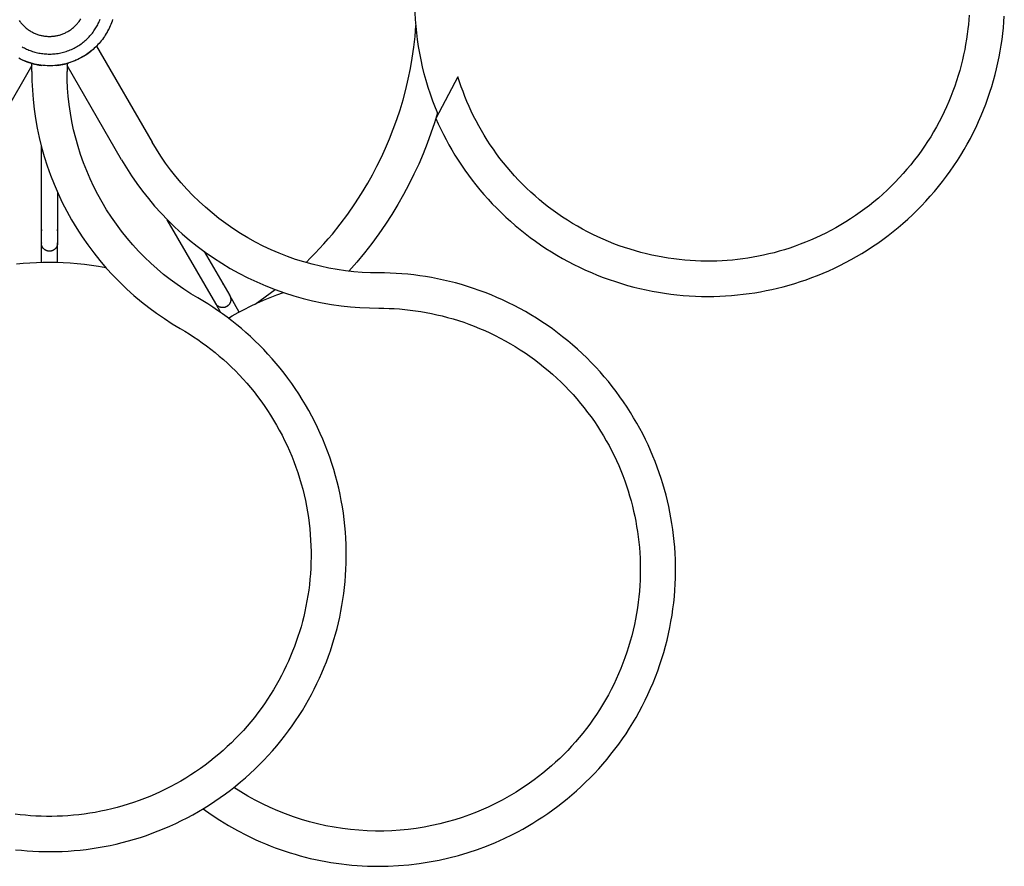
# Model space of a CAD drawing. Header units: millimetres. Extents: x -325 to 325, y -993 to 295.
# Tile 9 of 10: x -10 to 325, y -295 to -7. Entities that reach past the tile are written whole.
import ezdxf

# ---------------------------------------------------------------- set-up
doc = ezdxf.new("R2010")
doc.units = ezdxf.units.MM
doc.layers.add('Make2D$Visible$Curves', color=7, linetype='Continuous', true_color=0x000000)

msp = doc.modelspace()

# ---------------------------------------------------------------- linework, layer by layer
at = {"layer": 'Make2D$Visible$Curves', "color": 18, "lineweight": -3, "true_color": 0x000000}
for points in [[(132.24, -39.02), (131.33, -36.81), (130.45, -34.5), (129.63, -32.18), (128.87, -29.85), (128.17, -27.52), (127.53, -25.18), (126.95, -22.85), (126.44, -20.52), (125.98, -18.2), (125.58, -15.88), (125.23, -13.57), (124.95, -11.27), (124.71, -8.99), (124.53, -6.72), (124.41, -4.46), (124.33, -2.22), (124.31, 0), (124.32, 1.48)], [(-9.25, -16.02), (-8.89, -16.22), (-8.53, -16.42), (-8.15, -16.61), (-7.77, -16.79), (-7.39, -16.96), (-6.99, -17.13), (-6.59, -17.29), (-6.18, -17.44), (-5.77, -17.58), (-5.34, -17.71), (-4.92, -17.83), (-4.48, -17.95), (-4.05, -18.05), (-3.6, -18.15), (-3.16, -18.23), (-2.7, -18.3), (-2.25, -18.36), (-1.79, -18.41), (-1.32, -18.45), (-0.86, -18.48), (-0.39, -18.5), (0.08, -18.5), (0.55, -18.49), (1.02, -18.47), (1.5, -18.44), (1.97, -18.39), (2.44, -18.34), (2.92, -18.27), (3.39, -18.19), (3.86, -18.09), (4.32, -17.99), (4.79, -17.87), (5.25, -17.74), (5.71, -17.6), (6.16, -17.44), (6.61, -17.28), (7.05, -17.1), (7.49, -16.92), (7.92, -16.72), (8.35, -16.51), (8.77, -16.29), (9.18, -16.06), (9.59, -15.82), (9.98, -15.58), (10.37, -15.32), (10.75, -15.05), (11.13, -14.78), (11.49, -14.5), (11.85, -14.21), (12.19, -13.91), (12.53, -13.61), (12.86, -13.3), (13.18, -12.99), (13.48, -12.67), (13.78, -12.34), (14.07, -12.01), (14.35, -11.68), (14.62, -11.34), (14.88, -11), (15.13, -10.65), (15.36, -10.3), (15.59, -9.96), (15.81, -9.6), (16.02, -9.25), (16.22, -8.89), (16.42, -8.53), (16.61, -8.15), (16.79, -7.77), (16.96, -7.39), (17.13, -6.99), (17.29, -6.59)], [(0, -12.5), (0.28, -12.5), (0.56, -12.49), (0.84, -12.47), (1.12, -12.45), (1.41, -12.42), (1.7, -12.38), (1.98, -12.34), (2.27, -12.29), (2.57, -12.23), (2.86, -12.17), (3.15, -12.1), (3.44, -12.02), (3.73, -11.93), (4.02, -11.84), (4.31, -11.73), (4.6, -11.62), (4.89, -11.5), (5.18, -11.38), (5.46, -11.24), (5.74, -11.1), (6.02, -10.95), (6.3, -10.8), (6.57, -10.63), (6.84, -10.46), (7.11, -10.28), (7.37, -10.1), (7.63, -9.9), (7.88, -9.7), (8.13, -9.5), (8.37, -9.28), (8.61, -9.06), (8.84, -8.84), (9.06, -8.61), (9.28, -8.37), (9.5, -8.13), (9.7, -7.88), (9.9, -7.63), (10.1, -7.37), (10.28, -7.11), (10.46, -6.84), (10.63, -6.57)], [(131.47, -40.48), (132.27, -42.27), (133.12, -44.05), (134, -45.84), (134.93, -47.61), (135.89, -49.37), (136.9, -51.13), (137.95, -52.88), (139.04, -54.61), (140.17, -56.33), (141.34, -58.03), (142.55, -59.72), (143.8, -61.39), (145.1, -63.05), (146.43, -64.68), (147.8, -66.29), (149.21, -67.88), (150.66, -69.44), (152.15, -70.98), (153.67, -72.49), (155.23, -73.97), (156.83, -75.42), (158.46, -76.84), (160.12, -78.23), (161.82, -79.59), (163.55, -80.91), (165.31, -82.2), (167.1, -83.45), (168.92, -84.66), (170.77, -85.83), (172.64, -86.97), (174.54, -88.06), (176.47, -89.12), (178.41, -90.13), (180.38, -91.09), (182.36, -92.02), (184.37, -92.9), (186.39, -93.74), (188.42, -94.53), (190.47, -95.27), (192.53, -95.97), (194.6, -96.63), (196.69, -97.24), (198.78, -97.8), (200.87, -98.32), (202.97, -98.79), (205.07, -99.21), (207.18, -99.59), (209.28, -99.92), (211.39, -100.21), (213.49, -100.45), (215.59, -100.65), (217.68, -100.8), (219.77, -100.91), (221.84, -100.98), (223.91, -101), (225.97, -100.98), (228.02, -100.92), (230.05, -100.82), (232.07, -100.68), (234.07, -100.5), (236.06, -100.28), (238.03, -100.02), (239.99, -99.73), (241.92, -99.4), (243.85, -99.03), (245.78, -98.63), (247.72, -98.18), (249.66, -97.69), (251.6, -97.16), (253.54, -96.59), (255.48, -95.97), (257.42, -95.31), (259.36, -94.61), (261.29, -93.87), (263.21, -93.08), (265.13, -92.25), (267.03, -91.38), (268.93, -90.46), (270.82, -89.5), (272.69, -88.49), (274.54, -87.45), (276.38, -86.36), (278.21, -85.22), (280.01, -84.05), (281.79, -82.83), (283.55, -81.58), (285.29, -80.28), (287.01, -78.94), (288.69, -77.57), (290.35, -76.15), (291.98, -74.7), (293.58, -73.21), (295.15, -71.68), (296.69, -70.12), (298.2, -68.53), (299.67, -66.9), (301.1, -65.25), (302.5, -63.56), (303.86, -61.84), (305.18, -60.1), (306.46, -58.33), (307.7, -56.53), (308.9, -54.71), (310.06, -52.87), (311.18, -51), (312.26, -49.12), (313.29, -47.22), (314.28, -45.3), (315.22, -43.36), (316.12, -41.42), (316.98, -39.46), (317.79, -37.49), (318.56, -35.51), (319.28, -33.52), (319.96, -31.52), (320.59, -29.52), (321.18, -27.52), (321.73, -25.51), (322.23, -23.51), (322.69, -21.5), (323.1, -19.5), (323.48, -17.49), (323.81, -15.5), (324.1, -13.51), (324.34, -11.52), (324.55, -9.54), (324.72, -7.58), (324.85, -5.62)], [(312.85, -5.24), (312.74, -6.82), (312.61, -8.39), (312.45, -9.95), (312.23, -11.69), (311.98, -13.45), (311.69, -15.21), (311.37, -16.98), (311.01, -18.75), (310.61, -20.52), (310.17, -22.29), (309.69, -24.07), (309.17, -25.85), (308.61, -27.62), (308.01, -29.39), (307.37, -31.16), (306.69, -32.92), (305.97, -34.67), (305.21, -36.42), (304.41, -38.15), (303.57, -39.88), (302.69, -41.59), (301.77, -43.29), (300.81, -44.97), (299.81, -46.64), (298.77, -48.28), (297.69, -49.91), (296.57, -51.52), (295.42, -53.11), (294.23, -54.67), (293, -56.21), (291.74, -57.73), (290.45, -59.21), (289.12, -60.67), (287.76, -62.1), (286.36, -63.5), (284.94, -64.87), (283.48, -66.21), (282, -67.51), (280.49, -68.78), (278.95, -70.01), (277.39, -71.21), (275.81, -72.37), (274.2, -73.5), (272.57, -74.58), (270.92, -75.63), (269.25, -76.64), (267.57, -77.61), (265.87, -78.54), (264.15, -79.43), (262.43, -80.28), (260.69, -81.09), (258.94, -81.86), (257.18, -82.59), (255.41, -83.27), (253.64, -83.92), (251.86, -84.53), (250.08, -85.1), (248.3, -85.62), (246.51, -86.11), (244.73, -86.55), (242.95, -86.96), (241.17, -87.33), (239.39, -87.66), (237.62, -87.95), (235.85, -88.21), (234.09, -88.43), (232.34, -88.61), (230.59, -88.76), (228.82, -88.87), (227.04, -88.95), (225.24, -88.99), (223.43, -89), (221.62, -88.97), (219.79, -88.9), (217.95, -88.8), (216.11, -88.65), (214.26, -88.47), (212.4, -88.24), (210.54, -87.98), (208.68, -87.67), (206.82, -87.33), (204.95, -86.94), (203.09, -86.51), (201.23, -86.04), (199.37, -85.53), (197.52, -84.97), (195.68, -84.37), (193.84, -83.74), (192.02, -83.06), (190.2, -82.33), (188.4, -81.57), (186.61, -80.77), (184.84, -79.92), (183.08, -79.03), (181.34, -78.11), (179.62, -77.14), (177.92, -76.14), (176.24, -75.1), (174.59, -74.02), (172.96, -72.91), (171.35, -71.76), (169.77, -70.57), (168.22, -69.35), (166.7, -68.1), (165.21, -66.82), (163.75, -65.5), (162.32, -64.16), (160.92, -62.78), (159.56, -61.39), (158.23, -59.96), (156.94, -58.51), (155.68, -57.03), (154.46, -55.54), (153.27, -54.02), (152.12, -52.48), (151.01, -50.93), (149.94, -49.35), (148.91, -47.77), (147.91, -46.16), (146.95, -44.55), (146.03, -42.92), (145.15, -41.28), (144.31, -39.63), (143.51, -37.98), (142.75, -36.32), (142.02, -34.65), (141.34, -32.98), (140.69, -31.3), (140.08, -29.63), (139.5, -27.95), (138.97, -26.27)], [(-10.28, -7.11), (-10.1, -7.37), (-9.9, -7.63), (-9.7, -7.88), (-9.5, -8.13), (-9.28, -8.37), (-9.06, -8.61), (-8.84, -8.84), (-8.61, -9.06), (-8.37, -9.28), (-8.13, -9.5), (-7.88, -9.7), (-7.63, -9.9), (-7.37, -10.1), (-7.11, -10.28), (-6.84, -10.46), (-6.57, -10.63), (-6.3, -10.8), (-6.02, -10.95), (-5.74, -11.1), (-5.46, -11.24), (-5.18, -11.38), (-4.89, -11.5), (-4.6, -11.62), (-4.31, -11.73), (-4.02, -11.84), (-3.73, -11.93), (-3.44, -12.02), (-3.15, -12.1), (-2.86, -12.17), (-2.57, -12.23), (-2.27, -12.29), (-1.98, -12.34), (-1.7, -12.38), (-1.41, -12.42), (-1.12, -12.45), (-0.84, -12.47), (-0.56, -12.49), (-0.28, -12.5), (0, -12.5)], [(21.47, -6.73), (21.29, -7.29), (21.09, -7.84), (20.88, -8.39), (20.65, -8.93), (20.41, -9.47), (20.16, -10), (19.89, -10.52), (19.61, -11.04), (19.31, -11.55), (19, -12.05), (18.68, -12.55), (18.34, -13.03), (18, -13.51), (17.64, -13.97), (17.27, -14.43), (16.89, -14.87), (16.49, -15.3), (16.09, -15.72), (15.68, -16.13), (15.26, -16.53), (14.84, -16.92), (14.4, -17.29), (13.96, -17.65), (13.51, -17.99), (13.05, -18.33), (12.59, -18.65), (12.12, -18.95), (11.65, -19.25), (11.18, -19.53), (10.7, -19.79), (10.21, -20.05)], [(87.28, -89.49), (88.86, -87.92), (90.41, -86.32), (91.92, -84.71), (93.4, -83.08), (94.84, -81.44), (96.24, -79.77), (98.94, -76.4), (101.49, -72.98), (103.89, -69.52), (106.14, -66.02), (108.26, -62.5), (109.87, -59.62), (111.43, -56.66), (112.92, -53.63), (114.34, -50.52), (115.69, -47.36), (116.96, -44.12), (118.15, -40.82), (119.26, -37.46), (120.28, -34.04), (121.21, -30.57), (122.04, -27.04), (122.78, -23.47), (123.42, -19.85), (123.95, -16.19), (124.38, -12.5), (124.69, -8.77)], [(19.49, -11.25), (20.02, -10.39)], [(20.02, -10.39), (20.12, -10.24), (20.14, -10.2), (20.14, -10.19), (20.15, -10.19), (20.15, -10.19), (20.15, -10.19), (20.15, -10.19), (20.15, -10.19), (20.02, -10.38)], [(20.02, -10.39), (20.02, -10.27)], [(16.4, -15.4), (16.4, -15.4), (16.32, -15.49), (16.04, -15.78), (16.02, -15.8)], [(16.04, -15.78), (34.92, -48.49)], [(0, -22.5), (-0.74, -22.49), (-1.48, -22.45), (-2.21, -22.39), (-2.94, -22.31), (-3.67, -22.2), (-4.39, -22.07), (-5.1, -21.91), (-5.81, -21.74), (-6.51, -21.54), (-7.19, -21.32), (-7.87, -21.08), (-8.53, -20.82), (-9.19, -20.54), (-9.82, -20.24), (-10.45, -19.93)], [(10.21, -20.05), (9.57, -20.37), (8.91, -20.66), (8.26, -20.93), (7.6, -21.18), (6.95, -21.4), (6.29, -21.6), (5.64, -21.78), (4.99, -21.94), (4.34, -22.08), (3.7, -22.19), (3.07, -22.29), (2.44, -22.37), (1.82, -22.43), (1.2, -22.47), (0.6, -22.49), (0, -22.5)], [(14.71, -17.02), (14.23, -17.42), (13.82, -17.76), (13.34, -18.12), (12.82, -18.49), (12.29, -18.85), (11.76, -19.18), (11.25, -19.49), (10.72, -19.78), (10.17, -20.07), (9.6, -20.35), (9.02, -20.61), (8.62, -20.78), (8.14, -20.97), (7.61, -21.17), (7.03, -21.37), (6.3, -21.6)], [(12.56, -18.66), (13.21, -18.22), (13.67, -17.87), (14.11, -17.53)], [(-6, -22.39), (-24.53, -54.49)], [(-9.02, -20.61), (-8.72, -20.74), (-8.26, -20.92), (-7.68, -21.14), (-7.03, -21.37), (-6.53, -21.53), (-6.13, -21.65), (-5.6, -21.79)], [(-6, -21.69), (-6.5, -21.54), (-7.03, -21.37), (-7.59, -21.18), (-8.12, -20.98), (-8.82, -20.7), (-9.01, -20.62)], [(-5.5, -21.82), (-6.24, -21.62)], [(-6, -24.45), (-6, -21.68)], [(-5.99, -21.69), (-5.54, -21.81), (-5.14, -21.91), (-4.45, -22.06), (-4.02, -22.14), (-3.47, -22.23), (-2.99, -22.3), (-2.57, -22.35)], [(-5.48, -21.82), (-5.31, -21.87)], [(-5.14, -21.9), (-5.14, -21.9), (-5.14, -21.9), (-5.14, -21.9), (-5.14, -21.9), (-5.14, -21.9), (-5.14, -21.9), (-5.14, -21.9), (-5.15, -21.9), (-5.17, -21.9)], [(2.5, -22.36), (2.82, -22.32), (3.3, -22.25), (3.92, -22.15), (4.6, -22.03), (5.12, -21.91), (5.52, -21.81), (6.08, -21.66), (6.4, -21.57), (6.47, -21.55)], [(6.5, -21.54), (6.5, -21.54), (6.5, -21.54), (6.38, -21.58), (6, -21.69), (5.54, -21.81), (4.89, -21.96), (4.6, -22.03), (4.02, -22.14), (3.46, -22.23), (2.71, -22.34), (2.51, -22.36)], [(5.99, -21.69), (5.65, -21.78)], [(6, -21.68), (6, -24.45)], [(24.53, -54.49), (6, -22.39)], [(-6, -24.45), (-5.95, -27.62), (-5.8, -30.81), (-5.55, -34.02), (-5.19, -37.24), (-4.73, -40.47), (-4.15, -43.7), (-3.47, -46.93), (-2.68, -50.15), (-1.78, -53.35), (-0.77, -56.54), (0.35, -59.7), (1.57, -62.83), (2.91, -65.93), (4.35, -68.99), (5.89, -71.99), (7.53, -74.95), (9.27, -77.85), (11.1, -80.69), (13.03, -83.46), (15.05, -86.17), (17.14, -88.8), (19.32, -91.34), (21.58, -93.81), (23.91, -96.2), (26.3, -98.49), (28.75, -100.69), (31.27, -102.81), (33.83, -104.82), (36.44, -106.74), (39.09, -108.57), (41.78, -110.29), (44.5, -111.92)], [(50.5, -101.53), (48.1, -100.09), (45.73, -98.57), (43.4, -96.97), (41.1, -95.27), (38.84, -93.5), (36.62, -91.64), (34.46, -89.69), (32.35, -87.67), (30.3, -85.57), (28.31, -83.4), (26.39, -81.15), (24.54, -78.83), (22.77, -76.45), (21.07, -74.01), (19.45, -71.51), (17.92, -68.95), (16.47, -66.35), (15.12, -63.7), (13.85, -61), (12.67, -58.27), (11.59, -55.51), (10.61, -52.73), (9.72, -49.92), (8.93, -47.09), (8.23, -44.26), (7.63, -41.41), (7.12, -38.57), (6.71, -35.72), (6.4, -32.88), (6.17, -30.06), (6.04, -27.24), (6, -24.45)], [(138.97, -26.27), (131.47, -40.48)], [(132.01, -38.48), (130.94, -41.97), (129.77, -45.46), (128.49, -48.96), (127.11, -52.45), (125.61, -55.94), (124.01, -59.41), (122.29, -62.87), (120.46, -66.31), (118.52, -69.72), (116.47, -73.09), (114.3, -76.44), (112.02, -79.74), (109.64, -82.99), (107.14, -86.19), (104.53, -89.33), (101.82, -92.41)], [(-2.75, -82.87), (-2.75, -82.87), (-2.75, -49.88)], [(112, -92.99), (109.21, -92.95), (106.4, -92.82), (103.57, -92.59), (100.73, -92.28), (97.89, -91.87), (95.04, -91.36), (92.19, -90.76), (89.36, -90.06), (86.53, -89.27), (83.72, -88.38), (80.94, -87.4), (78.18, -86.32), (75.45, -85.14), (72.76, -83.87), (70.11, -82.52), (67.5, -81.07), (64.94, -79.54), (62.44, -77.92), (60, -76.22), (57.62, -74.45), (55.3, -72.6), (53.06, -70.67), (50.88, -68.69), (48.78, -66.64), (46.76, -64.53), (44.82, -62.37), (42.96, -60.15), (41.18, -57.89), (39.49, -55.59), (37.88, -53.26), (36.36, -50.89), (34.92, -48.49)], [(24.53, -54.49), (26.16, -57.21), (27.88, -59.9), (29.71, -62.55), (31.63, -65.16), (33.65, -67.72), (35.76, -70.24), (37.96, -72.69), (40.26, -75.08), (42.64, -77.41), (45.11, -79.67), (47.66, -81.85), (50.28, -83.94), (52.99, -85.96), (55.76, -87.89), (58.6, -89.72), (61.5, -91.46), (64.46, -93.1), (67.47, -94.64), (70.52, -96.08), (73.62, -97.42), (76.75, -98.64), (79.91, -99.76), (83.1, -100.77), (86.3, -101.67), (89.52, -102.46), (92.75, -103.14), (95.98, -103.71), (99.21, -104.18), (102.43, -104.54), (105.64, -104.79), (108.83, -104.94), (112, -104.99)], [(2.75, -65.58), (2.75, -82.87), (2.75, -82.87)], [(56.55, -103.45), (56.55, -103.45), (40.05, -74.88)], [(-2.75, -78.22), (-2.75, -78.35), (-2.75, -78.39), (-2.74, -78.46)], [(-2.74, -78.46), (-2.74, -78.52), (-2.75, -78.58), (-2.75, -78.64), (-2.75, -78.7)], [(2.74, -78.46), (2.74, -78.39), (2.75, -78.31), (2.75, -78.22)], [(2.75, -78.7), (2.75, -78.64), (2.75, -78.58), (2.74, -78.52), (2.74, -78.46)], [(-2.75, -82.75), (-2.75, -82.69), (-2.75, -82.63)], [(-2.75, -82.75), (-2.75, -82.87)], [(0, -85.62), (-0.06, -85.61), (-0.12, -85.61), (-0.18, -85.61), (-0.23, -85.61), (-0.29, -85.6), (-0.35, -85.59), (-0.41, -85.58), (-0.47, -85.57), (-0.53, -85.56), (-0.59, -85.55), (-0.65, -85.54), (-0.71, -85.52), (-0.77, -85.5), (-0.83, -85.49), (-0.9, -85.47), (-0.96, -85.44), (-1.01, -85.42), (-1.07, -85.4), (-1.13, -85.37), (-1.19, -85.34), (-1.25, -85.31), (-1.31, -85.28), (-1.36, -85.25), (-1.42, -85.22), (-1.48, -85.19), (-1.53, -85.15), (-1.59, -85.11), (-1.64, -85.07), (-1.69, -85.03), (-1.74, -84.99), (-1.79, -84.95), (-1.84, -84.91), (-1.9, -84.85), (-1.95, -84.8), (-2.01, -84.75), (-2.06, -84.69), (-2.1, -84.64), (-2.15, -84.58), (-2.2, -84.52), (-2.24, -84.46), (-2.29, -84.4), (-2.33, -84.33), (-2.37, -84.27), (-2.4, -84.2), (-2.44, -84.14), (-2.47, -84.07), (-2.5, -84), (-2.53, -83.93), (-2.56, -83.87), (-2.59, -83.8), (-2.61, -83.73), (-2.63, -83.67), (-2.65, -83.6), (-2.67, -83.53), (-2.68, -83.46), (-2.7, -83.39), (-2.72, -83.3), (-2.73, -83.21), (-2.74, -83.13), (-2.75, -83.04), (-2.75, -82.95), (-2.75, -82.87)], [(-2.75, -89.35), (-2.75, -82.87)], [(2.75, -82.87), (2.75, -82.99), (2.74, -83.04), (2.74, -83.13), (2.73, -83.21), (2.71, -83.3), (2.7, -83.39), (2.68, -83.46), (2.67, -83.53), (2.65, -83.6), (2.63, -83.67), (2.61, -83.73), (2.59, -83.8), (2.56, -83.87), (2.53, -83.93), (2.5, -84), (2.47, -84.07), (2.44, -84.14), (2.4, -84.2), (2.36, -84.27), (2.33, -84.33), (2.28, -84.4), (2.24, -84.46), (2.2, -84.52), (2.15, -84.58), (2.1, -84.64), (2.05, -84.69), (2, -84.75), (1.95, -84.8), (1.9, -84.85), (1.84, -84.91), (1.79, -84.95), (1.74, -84.99), (1.69, -85.03), (1.64, -85.07), (1.59, -85.11), (1.53, -85.15), (1.48, -85.19), (1.42, -85.22), (1.36, -85.25), (1.31, -85.28), (1.25, -85.31), (1.19, -85.34), (1.13, -85.37), (1.07, -85.4), (1.01, -85.42), (0.95, -85.44), (0.89, -85.47), (0.83, -85.49), (0.77, -85.5), (0.71, -85.52), (0.65, -85.54), (0.59, -85.55), (0.53, -85.56), (0.47, -85.57), (0.41, -85.58), (0.35, -85.59), (0.29, -85.6), (0.23, -85.61), (0.17, -85.61), (0.12, -85.61), (0.06, -85.61), (0, -85.62)], [(2.75, -82.63), (2.75, -82.69), (2.75, -82.75)], [(2.75, -82.87), (2.75, -82.78), (2.75, -82.75)], [(2.75, -89.35), (2.75, -82.87)], [(52.67, -85.73), (61.31, -100.7), (61.31, -100.7)], [(-11.27, -89.95), (-8.99, -89.71), (-6.71, -89.53), (-4.46, -89.41), (-2.22, -89.33), (0, -89.31), (2.34, -89.34), (4.69, -89.42), (7.07, -89.56), (9.46, -89.76), (11.87, -90.01), (14.29, -90.33), (16.72, -90.72), (19.16, -91.16)], [(52.25, -275.43), (55.05, -277.41), (57.93, -279.3), (60.9, -281.11), (63.94, -282.82), (67.05, -284.44), (68.64, -285.21), (70.24, -285.95), (71.85, -286.67), (73.49, -287.36), (75.13, -288.02), (76.79, -288.66), (78.47, -289.26), (80.15, -289.84), (81.85, -290.39), (83.56, -290.91), (85.28, -291.39), (87.01, -291.85), (88.74, -292.28), (90.49, -292.68), (92.24, -293.04), (94, -293.38), (95.76, -293.68), (97.53, -293.95), (99.3, -294.19), (101.07, -294.4), (102.85, -294.58), (104.63, -294.72), (106.4, -294.84), (108.18, -294.92), (109.96, -294.97), (111.73, -294.99), (113.5, -294.98), (115.27, -294.94), (118.78, -294.76), (122.28, -294.47), (125.74, -294.05), (129.17, -293.52), (132.55, -292.88), (135.89, -292.13), (139.17, -291.27), (142.4, -290.31), (145.57, -289.25), (148.67, -288.1), (151.71, -286.86), (154.67, -285.54), (157.56, -284.13), (159.3, -283.23), (161.04, -282.29), (162.77, -281.31), (164.49, -280.28), (166.19, -279.22), (167.89, -278.12), (169.58, -276.97), (171.25, -275.79), (172.9, -274.57), (174.54, -273.3), (176.16, -272), (177.76, -270.65), (179.33, -269.27), (180.89, -267.85), (182.42, -266.39), (183.93, -264.9), (185.41, -263.36), (186.86, -261.79), (188.28, -260.19), (189.68, -258.55), (191.04, -256.87), (192.37, -255.16), (193.66, -253.42), (194.92, -251.65), (196.15, -249.85), (197.33, -248.02), (198.48, -246.16), (199.59, -244.28), (200.66, -242.37), (201.69, -240.44), (202.67, -238.48), (203.62, -236.5), (204.52, -234.5), (205.38, -232.49), (206.19, -230.45), (206.96, -228.4), (207.68, -226.34), (208.36, -224.26), (208.99, -222.18), (209.57, -220.08), (210.11, -217.97), (210.6, -215.86), (211.05, -213.74), (211.45, -211.62), (211.8, -209.5), (212.11, -207.38), (212.37, -205.25), (212.59, -203.13), (212.76, -201.02), (212.88, -198.9), (212.96, -196.8), (213, -194.7), (212.99, -192.61), (212.94, -190.53), (212.85, -188.47), (212.72, -186.41), (212.54, -184.37), (212.33, -182.35), (212.07, -180.34), (211.78, -178.35), (211.45, -176.38), (211.09, -174.42), (210.68, -172.49), (210.25, -170.58), (209.77, -168.67), (209.26, -166.76), (208.71, -164.85), (208.11, -162.94), (207.47, -161.04), (206.79, -159.13), (206.07, -157.22), (205.31, -155.33), (204.5, -153.43), (203.65, -151.55), (202.76, -149.67), (201.82, -147.8), (200.84, -145.95), (199.82, -144.1), (198.75, -142.28), (197.65, -140.46), (196.5, -138.67), (195.31, -136.89), (194.08, -135.13), (192.8, -133.4), (191.49, -131.69), (190.14, -130), (188.75, -128.33), (187.32, -126.7), (185.85, -125.09), (184.34, -123.51), (182.8, -121.96), (181.23, -120.45), (179.62, -118.97), (177.97, -117.52), (176.3, -116.1), (174.59, -114.73), (172.86, -113.39), (171.1, -112.09), (169.31, -110.82), (167.49, -109.6), (165.65, -108.42), (163.79, -107.28), (161.9, -106.18), (160, -105.13), (158.08, -104.11), (156.13, -103.15), (154.18, -102.22), (152.21, -101.34), (150.22, -100.51), (148.23, -99.71), (146.23, -98.97), (144.21, -98.27), (142.19, -97.61), (140.17, -97), (138.14, -96.43), (136.11, -95.91), (134.07, -95.43), (132.04, -95), (130.01, -94.61), (127.98, -94.26), (125.96, -93.96), (123.94, -93.7), (121.92, -93.48), (119.92, -93.3), (117.92, -93.17), (115.94, -93.07), (113.96, -93.01), (112, -92.99)], [(59.1, -96.89), (59.07, -96.83), (59.03, -96.75), (58.99, -96.68)], [(59.1, -96.89), (59.14, -96.94), (59.17, -96.99), (59.2, -97.04), (59.23, -97.09)], [(60.88, -108.41), (62.15, -107.66), (64.19, -106.51), (66.27, -105.41), (68.4, -104.34), (70.57, -103.31), (72.78, -102.33), (75.04, -101.4), (77.34, -100.51), (79.67, -99.68)], [(69.94, -103.6), (73.41, -101.18), (76.77, -98.65)], [(-11.52, -289.34), (-9.55, -289.55), (-7.58, -289.71), (-5.62, -289.84), (-3.66, -289.93), (-1.68, -289.98), (0.3, -290), (2.31, -289.97), (4.32, -289.9), (6.34, -289.8), (8.37, -289.65), (10.41, -289.46), (12.45, -289.23), (14.5, -288.95), (16.56, -288.63), (18.61, -288.27), (20.67, -287.86), (22.73, -287.41), (24.78, -286.91), (26.84, -286.37), (28.89, -285.78), (30.93, -285.14), (32.96, -284.46), (34.99, -283.74), (37.01, -282.97), (39.01, -282.16), (41, -281.3), (42.98, -280.39), (44.94, -279.45), (46.88, -278.45), (48.81, -277.42), (50.71, -276.34), (52.59, -275.22), (54.45, -274.06), (56.28, -272.86), (58.09, -271.62), (59.87, -270.34), (61.62, -269.02), (63.34, -267.67), (65.03, -266.28), (66.68, -264.85), (68.31, -263.39), (69.9, -261.9), (71.45, -260.37), (72.97, -258.82), (74.46, -257.24), (75.9, -255.63), (77.31, -253.99), (78.67, -252.33), (80, -250.64), (81.29, -248.93), (82.54, -247.21), (83.74, -245.46), (84.91, -243.69), (86.03, -241.91), (87.11, -240.11), (88.15, -238.3), (89.14, -236.47), (90.1, -234.64), (91.01, -232.79), (91.88, -230.94), (92.7, -229.08), (93.49, -227.21), (94.23, -225.34), (94.93, -223.47), (95.59, -221.59), (96.21, -219.72), (96.79, -217.84), (97.33, -215.95), (97.84, -214.05), (98.32, -212.11), (98.75, -210.16), (99.16, -208.19), (99.52, -206.2), (99.85, -204.19), (100.14, -202.16), (100.38, -200.12), (100.59, -198.06), (100.75, -195.99), (100.88, -193.9), (100.96, -191.81), (100.99, -189.7), (100.99, -187.59), (100.94, -185.46), (100.84, -183.33), (100.7, -181.2), (100.51, -179.06), (100.27, -176.92), (99.99, -174.78), (99.66, -172.64), (99.29, -170.51), (98.87, -168.38), (98.4, -166.25), (97.89, -164.13), (97.33, -162.02), (96.72, -159.92), (96.07, -157.83), (95.37, -155.75), (94.63, -153.69), (93.84, -151.65), (93, -149.62), (92.13, -147.61), (91.21, -145.62), (90.25, -143.66), (89.25, -141.71), (88.2, -139.8), (87.12, -137.9), (86, -136.04), (84.84, -134.2), (83.64, -132.39), (82.41, -130.61), (81.14, -128.86), (79.84, -127.15), (78.51, -125.46), (77.15, -123.82), (75.76, -122.2), (74.34, -120.62), (72.89, -119.08), (71.41, -117.58), (69.91, -116.11), (68.39, -114.68), (66.85, -113.29), (65.28, -111.93), (63.7, -110.62), (62.1, -109.34), (60.48, -108.11), (58.85, -106.91), (57.2, -105.76), (55.54, -104.64), (53.87, -103.56), (52.19, -102.53), (50.5, -101.53)], [(60.31, -104.46), (60.26, -104.49), (60.21, -104.51), (60.15, -104.54), (60.1, -104.57), (60.05, -104.59), (59.99, -104.61), (59.93, -104.64), (59.88, -104.66), (59.82, -104.68), (59.76, -104.7), (59.7, -104.72), (59.64, -104.73), (59.58, -104.75), (59.52, -104.76), (59.46, -104.78), (59.39, -104.79), (59.33, -104.8), (59.27, -104.81), (59.2, -104.81), (59.14, -104.82), (59.07, -104.82), (59.01, -104.82), (58.94, -104.83), (58.88, -104.83), (58.81, -104.82), (58.75, -104.82), (58.68, -104.81), (58.62, -104.81), (58.55, -104.8), (58.49, -104.79), (58.42, -104.78), (58.36, -104.76), (58.28, -104.75), (58.21, -104.73), (58.14, -104.71), (58.07, -104.69), (57.99, -104.66), (57.92, -104.63), (57.85, -104.61), (57.79, -104.58), (57.72, -104.54), (57.65, -104.51), (57.59, -104.47), (57.52, -104.44), (57.46, -104.4), (57.39, -104.36), (57.33, -104.31), (57.27, -104.27), (57.22, -104.22), (57.16, -104.18), (57.11, -104.13), (57.05, -104.09), (57, -104.04), (56.95, -103.99), (56.91, -103.93), (56.86, -103.88), (56.8, -103.81), (56.74, -103.74), (56.69, -103.67), (56.64, -103.6), (56.62, -103.56), (56.55, -103.45)], [(58.34, -106.55), (56.55, -103.45)], [(61.31, -100.7), (61.36, -100.78), (61.39, -100.85), (61.43, -100.93), (61.47, -101.01), (61.5, -101.1), (61.53, -101.18), (61.55, -101.25), (61.58, -101.32), (61.59, -101.39), (61.61, -101.46), (61.63, -101.52), (61.64, -101.59), (61.65, -101.66), (61.66, -101.73), (61.67, -101.81), (61.68, -101.88), (61.68, -101.96), (61.68, -102.03), (61.68, -102.11), (61.68, -102.18), (61.68, -102.26), (61.67, -102.33), (61.66, -102.41), (61.65, -102.48), (61.64, -102.56), (61.63, -102.63), (61.61, -102.7), (61.59, -102.78), (61.57, -102.85), (61.55, -102.92), (61.53, -102.98), (61.5, -103.05), (61.48, -103.11), (61.46, -103.17), (61.43, -103.23), (61.4, -103.29), (61.37, -103.35), (61.34, -103.4), (61.31, -103.46), (61.27, -103.52), (61.24, -103.57), (61.2, -103.63), (61.17, -103.68), (61.13, -103.73), (61.09, -103.78), (61.05, -103.83), (61.01, -103.88), (60.96, -103.93), (60.92, -103.97), (60.88, -104.02), (60.83, -104.06), (60.79, -104.1), (60.74, -104.15), (60.7, -104.19), (60.65, -104.22), (60.6, -104.26), (60.55, -104.3), (60.5, -104.33), (60.46, -104.37), (60.41, -104.4), (60.36, -104.43), (60.31, -104.46)], [(61.25, -100.6), (61.23, -100.55), (61.2, -100.5)], [(61.31, -100.7), (61.27, -100.63), (61.25, -100.6)], [(64.55, -106.31), (61.31, -100.7)], [(112, -104.99), (113.76, -105.01), (115.53, -105.06), (117.31, -105.15), (119.11, -105.28), (120.9, -105.44), (122.71, -105.64), (124.53, -105.88), (126.34, -106.16), (128.17, -106.47), (129.99, -106.83), (131.82, -107.23), (133.64, -107.66), (135.47, -108.14), (137.29, -108.66), (139.11, -109.22), (140.93, -109.82), (142.73, -110.47), (144.53, -111.15), (146.32, -111.88), (148.1, -112.64), (149.87, -113.45), (151.63, -114.3), (153.37, -115.19), (155.09, -116.12), (156.8, -117.09), (158.48, -118.1), (160.15, -119.14), (161.79, -120.23), (163.42, -121.35), (165.02, -122.51), (166.59, -123.7), (168.13, -124.93), (169.65, -126.19), (171.14, -127.49), (172.6, -128.82), (174.03, -130.17), (175.43, -131.56), (176.8, -132.98), (178.13, -134.43), (179.42, -135.9), (180.69, -137.4), (181.91, -138.92), (183.1, -140.46), (184.25, -142.03), (185.37, -143.61), (186.44, -145.22), (187.48, -146.84), (188.48, -148.48), (189.44, -150.13), (190.36, -151.8), (191.24, -153.47), (192.08, -155.16), (192.88, -156.86), (193.65, -158.57), (194.37, -160.28), (195.05, -162), (195.69, -163.72), (196.3, -165.45), (196.86, -167.18), (197.39, -168.91), (197.88, -170.64), (198.33, -172.36), (198.74, -174.09), (199.12, -175.8), (199.46, -177.53), (199.77, -179.28), (200.05, -181.04), (200.3, -182.82), (200.5, -184.61), (200.68, -186.42), (200.81, -188.25), (200.91, -190.08), (200.98, -191.93), (201, -193.79), (200.98, -195.66), (200.93, -197.54), (200.83, -199.42), (200.7, -201.31), (200.52, -203.21), (200.3, -205.11), (200.04, -207.01), (199.74, -208.91), (199.4, -210.81), (199.01, -212.71), (198.58, -214.61), (198.11, -216.5), (197.59, -218.38), (197.04, -220.26), (196.44, -222.13), (195.79, -223.98), (195.11, -225.83), (194.39, -227.66), (193.62, -229.48), (192.81, -231.28), (191.97, -233.06), (191.08, -234.83), (190.15, -236.57), (189.19, -238.3), (188.19, -240), (187.15, -241.68), (186.07, -243.33), (184.97, -244.95), (183.82, -246.55), (182.65, -248.12), (181.44, -249.66), (180.2, -251.17), (178.93, -252.65), (177.63, -254.1), (176.31, -255.52), (174.96, -256.9), (173.58, -258.25), (172.18, -259.56), (170.76, -260.84), (169.32, -262.08), (167.86, -263.28), (166.38, -264.45), (164.88, -265.58), (163.36, -266.68), (161.83, -267.73), (160.29, -268.75), (158.73, -269.74), (157.17, -270.68), (155.59, -271.59), (154.01, -272.46), (152.41, -273.29), (150.82, -274.08), (149.21, -274.84), (147.61, -275.56), (145.25, -276.55), (142.85, -277.47), (140.4, -278.34), (137.9, -279.14), (135.35, -279.87), (132.77, -280.54), (130.14, -281.12), (127.48, -281.64), (124.78, -282.07), (122.06, -282.42), (119.31, -282.69), (116.53, -282.88), (113.74, -282.98), (110.94, -282.99), (108.12, -282.91), (105.3, -282.74), (102.47, -282.48), (99.65, -282.13), (96.83, -281.69), (94.03, -281.16), (91.24, -280.54), (88.47, -279.83), (85.72, -279.03), (83.01, -278.14), (80.32, -277.16), (77.67, -276.11), (75.07, -274.97), (72.5, -273.75), (69.99, -272.45), (67.52, -271.08), (65.11, -269.64), (62.76, -268.13)], [(44.5, -111.92), (46.01, -112.82), (47.52, -113.75), (49.02, -114.72), (50.51, -115.72), (51.99, -116.76), (53.45, -117.84), (54.9, -118.95), (56.34, -120.1), (57.76, -121.29), (59.16, -122.51), (60.54, -123.76), (61.9, -125.06), (63.25, -126.38), (64.57, -127.74), (65.86, -129.14), (67.13, -130.57), (68.38, -132.03), (69.59, -133.52), (70.78, -135.04), (71.94, -136.6), (73.06, -138.18), (74.16, -139.79), (75.22, -141.43), (76.25, -143.1), (77.24, -144.79), (78.2, -146.51), (79.12, -148.25), (80, -150.01), (80.85, -151.79), (81.65, -153.6), (82.42, -155.42), (83.14, -157.25), (83.83, -159.11), (84.47, -160.97), (85.07, -162.85), (85.63, -164.75), (86.15, -166.65), (86.62, -168.56), (87.05, -170.48), (87.44, -172.4), (87.78, -174.33), (88.08, -176.26), (88.34, -178.19), (88.55, -180.12), (88.73, -182.05), (88.86, -183.98), (88.94, -185.9), (88.99, -187.82), (88.99, -189.73), (88.96, -191.63), (88.88, -193.53), (88.77, -195.41), (88.61, -197.28), (88.42, -199.14), (88.19, -200.99), (87.92, -202.82), (87.61, -204.63), (87.27, -206.43), (86.9, -208.21), (86.49, -209.97), (86.05, -211.71), (85.58, -213.43), (85.07, -215.13), (84.54, -216.81), (83.97, -218.47), (83.37, -220.14), (82.73, -221.8), (82.05, -223.47), (81.33, -225.13), (80.58, -226.78), (79.79, -228.43), (78.95, -230.07), (78.08, -231.7), (77.17, -233.32), (76.23, -234.93), (75.24, -236.53), (74.21, -238.12), (73.15, -239.69), (72.05, -241.24), (70.91, -242.77), (69.74, -244.29), (68.52, -245.79), (67.28, -247.26), (65.99, -248.71), (64.67, -250.14), (63.32, -251.54), (61.93, -252.91), (60.51, -254.26), (59.05, -255.58), (57.57, -256.87), (56.06, -258.12), (54.51, -259.35), (52.94, -260.54), (51.34, -261.69), (49.71, -262.82), (48.06, -263.9), (46.39, -264.95), (44.69, -265.96), (42.97, -266.93), (41.24, -267.87), (39.48, -268.76), (37.71, -269.61), (35.92, -270.43), (34.11, -271.2), (32.3, -271.93), (30.47, -272.62), (28.63, -273.26), (26.78, -273.87), (24.93, -274.43), (23.07, -274.95), (21.2, -275.43), (19.34, -275.87), (17.47, -276.27), (15.6, -276.62), (13.73, -276.93), (11.86, -277.2), (9.99, -277.43), (8.14, -277.62), (6.28, -277.77), (4.44, -277.89), (2.6, -277.96), (0.77, -277.99), (-1.05, -277.99), (-2.86, -277.95), (-4.65, -277.88), (-6.43, -277.76), (-8.2, -277.62), (-9.95, -277.44), (-11.7, -277.23)]]:
    msp.add_lwpolyline(points, dxfattribs=at)

doc.saveas('drawing.dxf')
